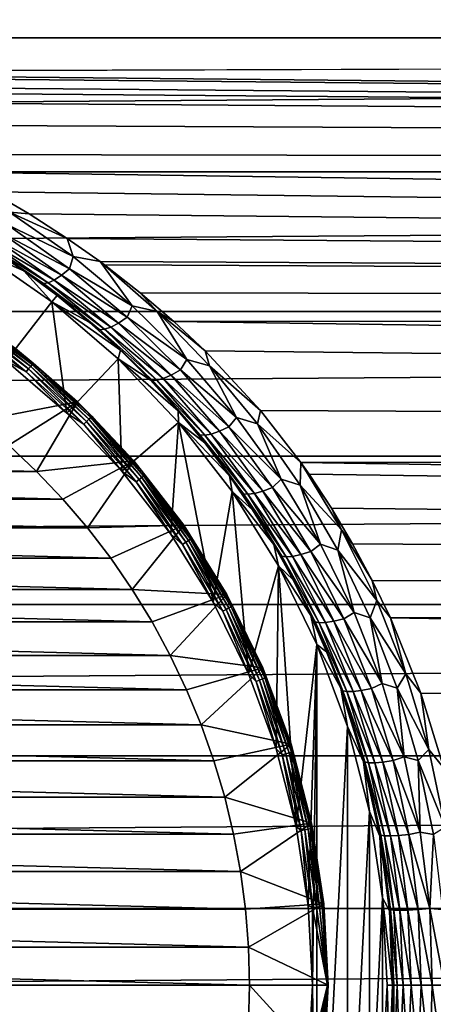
# Model space of a CAD drawing. Header units: metres. Extents: x -150 to 146, y -127 to 82.
# Tile 127 of 256: x 6.33 to 11.59, y -0.24 to 12.29. Entities that reach past the tile are written whole.
import ezdxf

# ---------------------------------------------------------------- set-up
doc = ezdxf.new("R2010")
doc.units = ezdxf.units.M
doc.layers.add('solid_ELLA_AP_WANNE_SW0001', color=7, linetype='CONTINUOUS')

msp = doc.modelspace()

# ---------------------------------------------------------------- linework, layer by layer
at = {"layer": 'solid_ELLA_AP_WANNE_SW0001'}
for points in [[(127.5, 12.059068, -19.585171), (-127.5, 12.059068, -19.585171), (-127.5, 13.676563, -18.491934)], [(127.5, 12.059068, -19.585171), (-127.5, 13.676563, -18.491934), (127.5, 13.676563, -18.491934)], [(127.5, 13.676563, 18.491934), (-127.5, 13.676563, 18.491934), (-127.5, 12.059068, 19.585171)], [(127.5, 12.059068, 19.585171), (127.5, 13.676563, 18.491934), (-127.5, 12.059068, 19.585171)], [(127.5, 12.059068, -19.585171), (0.006955, 11.622499, -19.847355), (-127.5, 12.059068, -19.585171)], [(127.5, 12.059068, 19.585171), (-127.5, 12.059068, 19.585171), (-127.5, 10.354686, 20.537294)], [(127.5, 10.354686, 20.537294), (127.5, 12.059068, 19.585171), (-127.5, 10.354686, 20.537294)], [(127.5, 10.354686, -20.537294), (0.006955, 11.622499, -19.847355), (127.5, 12.059068, -19.585171)], [(127.5, 10.354686, -20.537294), (1.011129, 11.580613, -19.871824), (0.006955, 11.622499, -19.847355)], [(127.5, 10.354686, -20.537294), (2.030058, 11.455221, -19.94437), (1.011129, 11.580613, -19.871824)], [(127.5, 10.354686, -20.537294), (2.454975, 11.378085, -19.988476), (2.030058, 11.455221, -19.94437)], [(127.5, 10.354686, -20.537294), (3.04989, 11.244725, -20.063803), (2.454975, 11.378085, -19.988476)], [(127.5, 10.354686, -20.537294), (4.04566, 10.951115, -20.225555), (3.04989, 11.244725, -20.063803)], [(127.5, 10.354686, -20.537294), (5.010182, 10.574287, -20.425095), (4.04566, 10.951115, -20.225555)], [(127.5, 10.354686, -20.537294), (5.486297, 10.351024, -20.539141), (5.010182, 10.574287, -20.425095)], [(127.5, 10.354686, 20.537294), (-127.5, 10.354686, 20.537294), (-127.5, 8.575699, 21.341448)], [(127.5, 8.575699, 21.341448), (127.5, 10.354686, 20.537294), (-127.5, 8.575699, 21.341448)], [(127.5, 8.575699, -21.341448), (5.486297, 10.351024, -20.539141), (127.5, 10.354686, -20.537294)], [(127.5, 8.575699, -21.341448), (5.963657, 10.100704, -20.663393), (5.486297, 10.351024, -20.539141)], [(5.963657, 10.100704, -20.663393), (6.445945, 9.81955, -20.798471), (6.194829, 9.841016, -20.797523)], [(127.5, 8.575699, -21.341448), (6.445945, 9.81955, -20.798471), (5.963657, 10.100704, -20.663393)], [(6.194829, 9.841016, -20.797523), (7.005296, 9.276004, -21.062506), (6.170524, 9.67886, -20.918854)], [(6.928787, 9.508115, -20.942678), (7.005296, 9.276004, -21.062506), (6.194829, 9.841016, -20.797523)], [(6.445945, 9.81955, -20.798471), (6.928787, 9.508115, -20.942678), (6.194829, 9.841016, -20.797523)], [(127.5, 8.575699, -21.341448), (6.928787, 9.508115, -20.942678), (6.445945, 9.81955, -20.798471)], [(6.075749, 9.585047, -21.042364), (6.170524, 9.67886, -20.918854), (6.959924, 9.122099, -21.182589)], [(7.005296, 9.276004, -21.062506), (6.959924, 9.122099, -21.182589), (6.170524, 9.67886, -20.918854)], [(5.990504, 9.515849, -21.185347), (6.075749, 9.585047, -21.042364), (6.856339, 9.037491, -21.30567)], [(6.856339, 9.037491, -21.30567), (6.075749, 9.585047, -21.042364), (6.959924, 9.122099, -21.182589)], [(5.861423, 9.457125, -21.498617), (5.918371, 9.473373, -21.340117), (6.687032, 8.941672, -21.602398)], [(6.627246, 8.931474, -21.760355), (5.942048, 9.387575, -21.691927), (5.861423, 9.457125, -21.498617)], [(6.627246, 8.931474, -21.760355), (5.861423, 9.457125, -21.498617), (6.687032, 8.941672, -21.602398)], [(5.918371, 9.473373, -21.340117), (5.990504, 9.515849, -21.185347), (6.7641, 8.976768, -21.44816)], [(6.687032, 8.941672, -21.602398), (5.918371, 9.473373, -21.340117), (6.7641, 8.976768, -21.44816)], [(6.7641, 8.976768, -21.44816), (5.990504, 9.515849, -21.185347), (6.856339, 9.037491, -21.30567)], [(6.928787, 9.508115, -20.942678), (7.348062, 9.212008, -21.074604), (7.005296, 9.276004, -21.062506)], [(127.5, 8.575699, -21.341448), (7.348062, 9.212008, -21.074604), (6.928787, 9.508115, -20.942678)], [(5.942048, 9.387575, -21.691927), (6.377186, 9.094434, -21.839588), (5.818639, 9.335065, -28)], [(6.151771, 7.947213, -28), (5.818639, 9.335065, -28), (6.733226, 8.698487, -28)], [(6.377186, 9.094434, -21.839588), (6.733226, 8.698487, -28), (5.818639, 9.335065, -28)], [(6.627246, 8.931474, -21.760355), (6.377186, 9.094434, -21.839588), (5.942048, 9.387575, -21.691927)], [(7.005296, 9.276004, -21.062506), (7.758699, 8.649418, -21.336494), (6.959924, 9.122099, -21.182589)], [(7.348062, 9.212008, -21.074604), (7.758699, 8.649418, -21.336494), (7.005296, 9.276004, -21.062506)], [(7.348062, 9.212008, -21.074604), (8.074396, 8.57644, -21.342419), (7.758699, 8.649418, -21.336494)], [(7.402883, 9.171442, -21.092289), (8.074396, 8.57644, -21.342419), (7.348062, 9.212008, -21.074604)], [(127.5, 8.575699, -21.341448), (7.402883, 9.171442, -21.092289), (7.348062, 9.212008, -21.074604)], [(7.859113, 8.815941, -21.243334), (8.074396, 8.57644, -21.342419), (7.402883, 9.171442, -21.092289)], [(127.5, 8.575699, -21.341448), (7.859113, 8.815941, -21.243334), (7.402883, 9.171442, -21.092289)], [(6.377186, 9.094434, -21.839588), (6.801128, 8.778532, -21.992432), (6.733226, 8.698487, -28)], [(6.627246, 8.931474, -21.760355), (6.801128, 8.778532, -21.992432), (6.377186, 9.094434, -21.839588)], [(6.7641, 8.976768, -21.44816), (6.856339, 9.037491, -21.30567), (7.583533, 8.430261, -21.577631)], [(6.856339, 9.037491, -21.30567), (6.959924, 9.122099, -21.182589), (7.694344, 8.505479, -21.454746)], [(7.583533, 8.430261, -21.577631), (6.856339, 9.037491, -21.30567), (7.694344, 8.505479, -21.454746)], [(7.758699, 8.649418, -21.336494), (7.694344, 8.505479, -21.454746), (6.959924, 9.122099, -21.182589)], [(6.627246, 8.931474, -21.760355), (6.687032, 8.941672, -21.602398), (7.405527, 8.350013, -21.873888)], [(7.344401, 8.345434, -22.031595), (6.801128, 8.778532, -21.992432), (6.627246, 8.931474, -21.760355)], [(7.344401, 8.345434, -22.031595), (6.627246, 8.931474, -21.760355), (7.405527, 8.350013, -21.873888)], [(6.687032, 8.941672, -21.602398), (6.7641, 8.976768, -21.44816), (7.485929, 8.377976, -21.719894)], [(7.405527, 8.350013, -21.873888), (6.687032, 8.941672, -21.602398), (7.485929, 8.377976, -21.719894)], [(7.485929, 8.377976, -21.719894), (6.7641, 8.976768, -21.44816), (7.583533, 8.430261, -21.577631)], [(6.801128, 8.778532, -21.992432), (7.211693, 8.440905, -22.148722), (6.733226, 8.698487, -28)], [(7.344401, 8.345434, -22.031595), (7.211693, 8.440905, -22.148722), (6.801128, 8.778532, -21.992432)], [(7.859113, 8.815941, -21.243334), (8.288766, 8.448473, -21.392132), (8.074396, 8.57644, -21.342419)], [(127.5, 8.575699, -21.341448), (8.288766, 8.448473, -21.392132), (7.859113, 8.815941, -21.243334)], [(6.924217, 7.284073, -28), (6.151771, 7.947213, -28), (6.733226, 8.698487, -28)], [(6.924217, 7.284073, -28), (6.733226, 8.698487, -28), (7.578667, 7.972691, -28)], [(7.606697, 8.082968, -22.30662), (7.578667, 7.972691, -28), (6.733226, 8.698487, -28)], [(7.211693, 8.440905, -22.148722), (7.606697, 8.082968, -22.30662), (6.733226, 8.698487, -28)], [(7.758699, 8.649418, -21.336494), (8.452483, 7.965752, -21.612045), (7.694344, 8.505479, -21.454746)], [(8.074396, 8.57644, -21.342419), (8.452483, 7.965752, -21.612045), (7.758699, 8.649418, -21.336494)], [(127.5, 8.575699, 21.341448), (-127.5, 8.575699, 21.341448), (-127.5, 6.734924, 21.991835)], [(127.5, 6.734924, 21.991835), (127.5, 8.575699, 21.341448), (-127.5, 6.734924, 21.991835)], [(8.074396, 8.57644, -21.342419), (8.742317, 7.887451, -21.609749), (8.452483, 7.965752, -21.612045)], [(8.685067, 8.0764, -21.53536), (8.742317, 7.887451, -21.609749), (8.074396, 8.57644, -21.342419)], [(8.288766, 8.448473, -21.392132), (8.685067, 8.0764, -21.53536), (8.074396, 8.57644, -21.342419)], [(127.5, 6.734924, -21.991835), (8.288766, 8.448473, -21.392132), (127.5, 8.575699, -21.341448)], [(5.639063, 8.439454, -28.026821), (5.612239, 8.39931, -28.006815), (6.408491, 7.808769, -28.006815)], [(6.408491, 7.808769, -28.006815), (5.612239, 8.39931, -28.006815), (6.151771, 7.947213, -28)], [(5.662091, 8.473919, -28.058653), (5.639063, 8.439454, -28.026821), (6.439121, 7.846091, -28.026821)], [(6.439121, 7.846091, -28.026821), (5.639063, 8.439454, -28.026821), (6.408491, 7.808769, -28.006815)], [(5.679752, 8.50035, -28.100136), (5.662091, 8.473919, -28.058653), (6.465416, 7.878132, -28.058653)], [(6.465416, 7.878132, -28.058653), (5.662091, 8.473919, -28.058653), (6.439121, 7.846091, -28.026821)], [(5.690839, 8.516942, -28.148439), (5.679752, 8.50035, -28.100136), (6.485582, 7.902705, -28.100136)], [(6.485582, 7.902705, -28.100136), (5.679752, 8.50035, -28.100136), (6.465416, 7.878132, -28.058653)], [(6.498242, 7.918131, -28.148439), (6.274088, 8.10545, -28.200001), (5.690839, 8.516942, -28.148439)], [(6.498242, 7.918131, -28.148439), (5.690839, 8.516942, -28.148439), (6.485582, 7.902705, -28.100136)], [(7.344401, 8.345434, -22.031595), (7.606697, 8.082968, -22.30662), (7.211693, 8.440905, -22.148722)], [(7.485929, 8.377976, -21.719894), (7.583533, 8.430261, -21.577631), (8.254657, 7.767325, -21.851027)], [(7.583533, 8.430261, -21.577631), (7.694344, 8.505479, -21.454746), (8.371236, 7.833173, -21.728102)], [(8.254657, 7.767325, -21.851027), (7.583533, 8.430261, -21.577631), (8.371236, 7.833173, -21.728102)], [(8.452483, 7.965752, -21.612045), (8.371236, 7.833173, -21.728102), (7.694344, 8.505479, -21.454746)], [(127.5, 6.734924, -21.991835), (8.685067, 8.0764, -21.53536), (8.288766, 8.448473, -21.392132)], [(7.344401, 8.345434, -22.031595), (7.405527, 8.350013, -21.873888), (8.070845, 7.701901, -22.147381)], [(8.009685, 7.702285, -22.305141), (7.606697, 8.082968, -22.30662), (7.344401, 8.345434, -22.031595)], [(8.009685, 7.702285, -22.305141), (7.344401, 8.345434, -22.031595), (8.070845, 7.701901, -22.147381)], [(7.405527, 8.350013, -21.873888), (7.485929, 8.377976, -21.719894), (8.153164, 7.723215, -21.993338)], [(8.070845, 7.701901, -22.147381), (7.405527, 8.350013, -21.873888), (8.153164, 7.723215, -21.993338)], [(8.153164, 7.723215, -21.993338), (7.485929, 8.377976, -21.719894), (8.254657, 7.767325, -21.851027)], [(6.274132, 8.105415, -39), (7.061852, 7.429182, -39), (5.821199, 7.188613, -40)], [(6.274088, 8.10545, -28.200001), (7.061913, 7.429124, -28.200001), (6.274132, 8.105415, -39)], [(6.498242, 7.918131, -28.148439), (7.061913, 7.429124, -28.200001), (6.274088, 8.10545, -28.200001)], [(7.061913, 7.429124, -28.200001), (7.061852, 7.429182, -39), (6.274132, 8.105415, -39)], [(7.606697, 8.082968, -22.30662), (7.984112, 7.706432, -22.464239), (7.578667, 7.972691, -28)], [(8.009685, 7.702285, -22.305141), (7.984112, 7.706432, -22.464239), (7.606697, 8.082968, -22.30662)], [(8.685067, 8.0764, -21.53536), (9.389268, 7.315976, -21.805424), (8.742317, 7.887451, -21.609749)], [(127.5, 6.734924, -21.991835), (9.389268, 7.315976, -21.805424), (8.685067, 8.0764, -21.53536)], [(6.408491, 7.808769, -28.006815), (6.151771, 7.947213, -28), (6.924217, 7.284073, -28)], [(6.485582, 7.902705, -28.100136), (6.465416, 7.878132, -28.058653), (7.206476, 7.206476, -28.058653)], [(6.498242, 7.918131, -28.148439), (6.485582, 7.902705, -28.100136), (7.228953, 7.228953, -28.100136)], [(7.228953, 7.228953, -28.100136), (6.485582, 7.902705, -28.100136), (7.206476, 7.206476, -28.058653)], [(7.243064, 7.243064, -28.148439), (7.061913, 7.429124, -28.200001), (6.498242, 7.918131, -28.148439)], [(7.243064, 7.243064, -28.148439), (6.498242, 7.918131, -28.148439), (7.228953, 7.228953, -28.100136)], [(7.625597, 6.546202, -28), (6.924217, 7.284073, -28), (7.578667, 7.972691, -28)], [(7.625597, 6.546202, -28), (7.578667, 7.972691, -28), (8.346384, 7.165042, -28)], [(8.342243, 7.313129, -22.619768), (8.346384, 7.165042, -28), (7.578667, 7.972691, -28)], [(7.984112, 7.706432, -22.464239), (8.342243, 7.313129, -22.619768), (7.578667, 7.972691, -28)], [(8.452483, 7.965752, -21.612045), (9.084256, 7.229223, -21.882023), (8.371236, 7.833173, -21.728102)], [(8.742317, 7.887451, -21.609749), (9.084256, 7.229223, -21.882023), (8.452483, 7.965752, -21.612045)], [(6.439121, 7.846091, -28.026821), (6.408491, 7.808769, -28.006815), (7.143026, 7.143026, -28.006815)], [(7.143026, 7.143026, -28.006815), (6.408491, 7.808769, -28.006815), (6.924217, 7.284073, -28)], [(6.465416, 7.878132, -28.058653), (6.439121, 7.846091, -28.026821), (7.177166, 7.177166, -28.026821)], [(7.177166, 7.177166, -28.026821), (6.439121, 7.846091, -28.026821), (7.143026, 7.143026, -28.006815)], [(7.206476, 7.206476, -28.058653), (6.465416, 7.878132, -28.058653), (7.177166, 7.177166, -28.026821)], [(8.254657, 7.767325, -21.851027), (8.371236, 7.833173, -21.728102), (8.988155, 7.109141, -21.995682)], [(9.084256, 7.229223, -21.882023), (8.988155, 7.109141, -21.995682), (8.371236, 7.833173, -21.728102)], [(8.742317, 7.887451, -21.609749), (9.349845, 7.149093, -21.870089), (9.084256, 7.229223, -21.882023)], [(9.389268, 7.315976, -21.805424), (9.349845, 7.149093, -21.870089), (8.742317, 7.887451, -21.609749)], [(8.619913, 7.00521, -22.573977), (8.342243, 7.313129, -22.619768), (7.984112, 7.706432, -22.464239)], [(8.619913, 7.00521, -22.573977), (7.984112, 7.706432, -22.464239), (8.009685, 7.702285, -22.305141)], [(8.009685, 7.702285, -22.305141), (8.070845, 7.701901, -22.147381), (8.680021, 7.00072, -22.415876)], [(8.619913, 7.00521, -22.573977), (8.009685, 7.702285, -22.305141), (8.680021, 7.00072, -22.415876)], [(8.070845, 7.701901, -22.147381), (8.153164, 7.723215, -21.993338), (8.763041, 7.016068, -22.261497)], [(8.680021, 7.00072, -22.415876), (8.070845, 7.701901, -22.147381), (8.763041, 7.016068, -22.261497)], [(8.153164, 7.723215, -21.993338), (8.254657, 7.767325, -21.851027), (8.867126, 7.052462, -22.118877)], [(8.763041, 7.016068, -22.261497), (8.153164, 7.723215, -21.993338), (8.867126, 7.052462, -22.118877)], [(8.867126, 7.052462, -22.118877), (8.254657, 7.767325, -21.851027), (8.988155, 7.109141, -21.995682)], [(7.061852, 7.429182, -39), (6.18942, 6.874121, -40), (5.821199, 7.188613, -40)], [(7.061852, 7.429182, -39), (6.54083, 6.540643, -40), (6.18942, 6.874121, -40)], [(7.061852, 7.429182, -39), (7.777243, 6.6766, -39), (6.54083, 6.540643, -40)], [(7.061913, 7.429124, -28.200001), (7.777243, 6.6766, -39), (7.061852, 7.429182, -39)], [(7.061913, 7.429124, -28.200001), (7.777272, 6.676566, -28.200001), (7.777243, 6.6766, -39)], [(7.243064, 7.243064, -28.148439), (7.777272, 6.676566, -28.200001), (7.061913, 7.429124, -28.200001)], [(7.143026, 7.143026, -28.006815), (6.924217, 7.284073, -28), (7.625597, 6.546202, -28)], [(8.342243, 7.313129, -22.619768), (8.679682, 6.905016, -22.771521), (8.346384, 7.165042, -28)], [(8.619913, 7.00521, -22.573977), (8.679682, 6.905016, -22.771521), (8.342243, 7.313129, -22.619768)], [(9.389268, 7.315976, -21.805424), (9.902949, 6.654821, -22.016207), (9.349845, 7.149093, -21.870089)], [(127.5, 6.734924, -21.991835), (9.902949, 6.654821, -22.016207), (9.389268, 7.315976, -21.805424)], [(7.177166, 7.177166, -28.026821), (7.143026, 7.143026, -28.006815), (7.808769, 6.408491, -28.006815)], [(7.206476, 7.206476, -28.058653), (7.177166, 7.177166, -28.026821), (7.846091, 6.439121, -28.026821)], [(7.846091, 6.439121, -28.026821), (7.177166, 7.177166, -28.026821), (7.808769, 6.408491, -28.006815)], [(7.228953, 7.228953, -28.100136), (7.206476, 7.206476, -28.058653), (7.878132, 6.465416, -28.058653)], [(7.878132, 6.465416, -28.058653), (7.206476, 7.206476, -28.058653), (7.846091, 6.439121, -28.026821)], [(7.243064, 7.243064, -28.148439), (7.228953, 7.228953, -28.100136), (7.902705, 6.485582, -28.100136)], [(7.902705, 6.485582, -28.100136), (7.228953, 7.228953, -28.100136), (7.878132, 6.465416, -28.058653)], [(7.918131, 6.498242, -28.148439), (7.777272, 6.676566, -28.200001), (7.243064, 7.243064, -28.148439)], [(7.918131, 6.498242, -28.148439), (7.243064, 7.243064, -28.148439), (7.902705, 6.485582, -28.100136)], [(8.248751, 5.741132, -28), (7.625597, 6.546202, -28), (8.346384, 7.165042, -28)], [(8.787261, 4.877144, -28), (8.248751, 5.741132, -28), (8.346384, 7.165042, -28)], [(8.787261, 4.877144, -28), (8.346384, 7.165042, -28), (9.028407, 6.283937, -28)], [(8.995346, 6.484071, -22.917971), (9.028407, 6.283937, -28), (8.346384, 7.165042, -28)], [(8.679682, 6.905016, -22.771521), (8.995346, 6.484071, -22.917971), (8.346384, 7.165042, -28)], [(9.084256, 7.229223, -21.882023), (9.651469, 6.443983, -22.139702), (8.988155, 7.109141, -21.995682)], [(9.349845, 7.149093, -21.870089), (9.651469, 6.443983, -22.139702), (9.084256, 7.229223, -21.882023)], [(9.349845, 7.149093, -21.870089), (9.894662, 6.365278, -22.11734), (9.651469, 6.443983, -22.139702)], [(9.902949, 6.654821, -22.016207), (9.894662, 6.365278, -22.11734), (9.349845, 7.149093, -21.870089)], [(7.808769, 6.408491, -28.006815), (7.143026, 7.143026, -28.006815), (7.625597, 6.546202, -28)], [(8.763041, 7.016068, -22.261497), (8.867126, 7.052462, -22.118877), (9.41817, 6.289457, -22.374578)], [(8.867126, 7.052462, -22.118877), (8.988155, 7.109141, -21.995682), (9.54249, 6.337311, -22.250919)], [(9.41817, 6.289457, -22.374578), (8.867126, 7.052462, -22.118877), (9.54249, 6.337311, -22.250919)], [(9.651469, 6.443983, -22.139702), (9.54249, 6.337311, -22.250919), (8.988155, 7.109141, -21.995682)], [(9.171646, 6.257538, -22.831383), (8.679682, 6.905016, -22.771521), (8.619913, 7.00521, -22.573977)], [(8.619913, 7.00521, -22.573977), (8.680021, 7.00072, -22.415876), (9.229858, 6.249948, -22.672691)], [(9.171646, 6.257538, -22.831383), (8.619913, 7.00521, -22.573977), (9.229858, 6.249948, -22.672691)], [(9.171646, 6.257538, -22.831383), (8.995346, 6.484071, -22.917971), (8.679682, 6.905016, -22.771521)], [(8.680021, 7.00072, -22.415876), (8.763041, 7.016068, -22.261497), (9.31259, 6.260167, -22.517735)], [(9.229858, 6.249948, -22.672691), (8.680021, 7.00072, -22.415876), (9.31259, 6.260167, -22.517735)], [(9.31259, 6.260167, -22.517735), (8.763041, 7.016068, -22.261497), (9.41817, 6.289457, -22.374578)], [(-6.540816, 6.540657, -40), (-6.18941, 6.87413, -40), (6.54083, 6.540643, -40)], [(-6.18941, 6.87413, -40), (6.18942, 6.874121, -40), (6.54083, 6.540643, -40)], [(127.5, 6.734924, 21.991835), (-127.5, 6.734924, 21.991835), (-127.5, 4.845623, 22.48377)], [(127.5, 4.845623, 22.48377), (127.5, 6.734924, 21.991835), (-127.5, 4.845623, 22.48377)], [(7.777243, 6.6766, -39), (6.874033, 6.189522, -40), (6.54083, 6.540643, -40)], [(7.777243, 6.6766, -39), (7.188575, 5.821245, -40), (6.874033, 6.189522, -40)], [(7.777243, 6.6766, -39), (8.412879, 5.855422, -39), (7.188575, 5.821245, -40)], [(8.412827, 5.855498, -28.200001), (8.412879, 5.855422, -39), (7.777243, 6.6766, -39)], [(7.777272, 6.676566, -28.200001), (8.412827, 5.855498, -28.200001), (7.777243, 6.6766, -39)], [(7.918131, 6.498242, -28.148439), (8.412827, 5.855498, -28.200001), (7.777272, 6.676566, -28.200001)], [(9.902949, 6.654821, -22.016207), (10.422544, 5.796852, -22.258064), (9.894662, 6.365278, -22.11734)], [(127.5, 4.845623, -22.48377), (9.902949, 6.654821, -22.016207), (127.5, 6.734924, -21.991835)], [(10.293427, 6.072809, -22.1838), (10.422544, 5.796852, -22.258064), (9.902949, 6.654821, -22.016207)], [(10.293427, 6.072809, -22.1838), (9.902949, 6.654821, -22.016207), (10.008563, 6.504979, -22.060944)], [(127.5, 4.845623, -22.48377), (10.008563, 6.504979, -22.060944), (9.902949, 6.654821, -22.016207)], [(-6.874017, 6.189539, -40), (-6.540816, 6.540657, -40), (6.874033, 6.189522, -40)], [(-6.540816, 6.540657, -40), (6.54083, 6.540643, -40), (6.874033, 6.189522, -40)], [(7.808769, 6.408491, -28.006815), (7.625597, 6.546202, -28), (8.248751, 5.741132, -28)], [(7.846091, 6.439121, -28.026821), (7.808769, 6.408491, -28.006815), (8.39931, 5.612239, -28.006815)], [(8.39931, 5.612239, -28.006815), (7.808769, 6.408491, -28.006815), (8.248751, 5.741132, -28)], [(7.878132, 6.465416, -28.058653), (7.846091, 6.439121, -28.026821), (8.439454, 5.639063, -28.026821)], [(8.439454, 5.639063, -28.026821), (7.846091, 6.439121, -28.026821), (8.39931, 5.612239, -28.006815)], [(7.902705, 6.485582, -28.100136), (7.878132, 6.465416, -28.058653), (8.473919, 5.662091, -28.058653)], [(8.473919, 5.662091, -28.058653), (7.878132, 6.465416, -28.058653), (8.439454, 5.639063, -28.026821)], [(7.918131, 6.498242, -28.148439), (7.902705, 6.485582, -28.100136), (8.50035, 5.679752, -28.100136)], [(8.50035, 5.679752, -28.100136), (7.902705, 6.485582, -28.100136), (8.473919, 5.662091, -28.058653)], [(8.516942, 5.690839, -28.148439), (8.412827, 5.855498, -28.200001), (7.918131, 6.498242, -28.148439)], [(8.516942, 5.690839, -28.148439), (7.918131, 6.498242, -28.148439), (8.50035, 5.679752, -28.100136)], [(8.995346, 6.484071, -22.917971), (9.288552, 6.052116, -23.057802), (9.028407, 6.283937, -28)], [(9.171646, 6.257538, -22.831383), (9.288552, 6.052116, -23.057802), (8.995346, 6.484071, -22.917971)], [(9.651469, 6.443983, -22.139702), (10.151449, 5.614278, -22.378664), (9.54249, 6.337311, -22.250919)], [(9.894662, 6.365278, -22.11734), (10.151449, 5.614278, -22.378664), (9.651469, 6.443983, -22.139702)], [(127.5, 4.845623, -22.48377), (10.293427, 6.072809, -22.1838), (10.008563, 6.504979, -22.060944)], [(9.235588, 3.963132, -28), (8.787261, 4.877144, -28), (9.028407, 6.283937, -28)], [(9.235588, 3.963132, -28), (9.028407, 6.283937, -28), (9.617803, 5.338336, -28)], [(9.558817, 5.610989, -23.189886), (9.617803, 5.338336, -28), (9.028407, 6.283937, -28)], [(9.288552, 6.052116, -23.057802), (9.558817, 5.610989, -23.189886), (9.028407, 6.283937, -28)], [(9.31259, 6.260167, -22.517735), (9.41817, 6.289457, -22.374578), (9.904878, 5.482255, -22.611797)], [(9.41817, 6.289457, -22.374578), (9.54249, 6.337311, -22.250919), (10.031499, 5.521746, -22.48752)], [(9.904878, 5.482255, -22.611797), (9.41817, 6.289457, -22.374578), (10.031499, 5.521746, -22.48752)], [(10.151449, 5.614278, -22.378664), (10.031499, 5.521746, -22.48752), (9.54249, 6.337311, -22.250919)], [(9.894662, 6.365278, -22.11734), (10.374333, 5.540068, -22.345694), (10.151449, 5.614278, -22.378664)], [(10.422544, 5.796852, -22.258064), (10.374333, 5.540068, -22.345694), (9.894662, 6.365278, -22.11734)], [(-7.188565, 5.821257, -40), (-6.874017, 6.189539, -40), (7.188575, 5.821245, -40)], [(-6.874017, 6.189539, -40), (6.874033, 6.189522, -40), (7.188575, 5.821245, -40)], [(9.661259, 5.462866, -23.070858), (9.288552, 6.052116, -23.057802), (9.171646, 6.257538, -22.831383)], [(9.171646, 6.257538, -22.831383), (9.229858, 6.249948, -22.672691), (9.71699, 5.453291, -22.911386)], [(9.661259, 5.462866, -23.070858), (9.171646, 6.257538, -22.831383), (9.71699, 5.453291, -22.911386)], [(9.229858, 6.249948, -22.672691), (9.31259, 6.260167, -22.517735), (9.798689, 5.459337, -22.755665)], [(9.71699, 5.453291, -22.911386), (9.229858, 6.249948, -22.672691), (9.798689, 5.459337, -22.755665)], [(9.798689, 5.459337, -22.755665), (9.31259, 6.260167, -22.517735), (9.904878, 5.482255, -22.611797)], [(9.661259, 5.462866, -23.070858), (9.558817, 5.610989, -23.189886), (9.288552, 6.052116, -23.057802)], [(10.293427, 6.072809, -22.1838), (10.562475, 5.62127, -22.302496), (10.422544, 5.796852, -22.258064)], [(127.5, 4.845623, -22.48377), (10.562475, 5.62127, -22.302496), (10.293427, 6.072809, -22.1838)], [(-7.483449, 5.436957, -40), (-7.188565, 5.821257, -40), (7.483463, 5.436939, -40)], [(-7.188565, 5.821257, -40), (7.188575, 5.821245, -40), (7.483463, 5.436939, -40)], [(8.412879, 5.855422, -39), (7.483463, 5.436939, -40), (7.188575, 5.821245, -40)], [(8.412879, 5.855422, -39), (7.757654, 5.037985, -40), (7.483463, 5.436939, -40)], [(8.412879, 5.855422, -39), (8.962039, 4.97437, -39), (7.757654, 5.037985, -40)], [(8.412827, 5.855498, -28.200001), (8.962053, 4.974344, -28.200001), (8.412879, 5.855422, -39)], [(8.516942, 5.690839, -28.148439), (8.962053, 4.974344, -28.200001), (8.412827, 5.855498, -28.200001)], [(8.962053, 4.974344, -28.200001), (8.962039, 4.97437, -39), (8.412879, 5.855422, -39)], [(10.422544, 5.796852, -22.258064), (10.86897, 4.898751, -22.474684), (10.374333, 5.540068, -22.345694)], [(10.812917, 5.154672, -22.414936), (10.86897, 4.898751, -22.474684), (10.422544, 5.796852, -22.258064)], [(10.562475, 5.62127, -22.302496), (10.812917, 5.154672, -22.414936), (10.422544, 5.796852, -22.258064)], [(8.39931, 5.612239, -28.006815), (8.248751, 5.741132, -28), (8.787261, 4.877144, -28)], [(8.473919, 5.662091, -28.058653), (8.439454, 5.639063, -28.026821), (8.951541, 4.784698, -28.026821)], [(8.50035, 5.679752, -28.100136), (8.473919, 5.662091, -28.058653), (8.988096, 4.804238, -28.058653)], [(8.988096, 4.804238, -28.058653), (8.473919, 5.662091, -28.058653), (8.951541, 4.784698, -28.026821)], [(8.516942, 5.690839, -28.148439), (8.50035, 5.679752, -28.100136), (9.016131, 4.819222, -28.100136)], [(9.016131, 4.819222, -28.100136), (8.50035, 5.679752, -28.100136), (8.988096, 4.804238, -28.058653)], [(9.033731, 4.828629, -28.148439), (8.962053, 4.974344, -28.200001), (8.516942, 5.690839, -28.148439)], [(9.033731, 4.828629, -28.148439), (8.516942, 5.690839, -28.148439), (9.016131, 4.819222, -28.100136)], [(8.439454, 5.639063, -28.026821), (8.39931, 5.612239, -28.006815), (8.90896, 4.761939, -28.006815)], [(8.90896, 4.761939, -28.006815), (8.39931, 5.612239, -28.006815), (8.787261, 4.877144, -28)], [(8.951541, 4.784698, -28.026821), (8.439454, 5.639063, -28.026821), (8.90896, 4.761939, -28.006815)], [(9.558817, 5.610989, -23.189886), (9.806016, 5.162216, -23.313337), (9.617803, 5.338336, -28)], [(9.661259, 5.462866, -23.070858), (9.806016, 5.162216, -23.313337), (9.558817, 5.610989, -23.189886)], [(9.904878, 5.482255, -22.611797), (10.031499, 5.521746, -22.48752), (10.452261, 4.666893, -22.699596)], [(10.151449, 5.614278, -22.378664), (10.581344, 4.744721, -22.592918), (10.031499, 5.521746, -22.48752)], [(10.581344, 4.744721, -22.592918), (10.452261, 4.666893, -22.699596), (10.031499, 5.521746, -22.48752)], [(10.374333, 5.540068, -22.345694), (10.581344, 4.744721, -22.592918), (10.151449, 5.614278, -22.378664)], [(10.374333, 5.540068, -22.345694), (10.786281, 4.677834, -22.549721), (10.581344, 4.744721, -22.592918)], [(10.86897, 4.898751, -22.474684), (10.786281, 4.677834, -22.549721), (10.374333, 5.540068, -22.345694)], [(127.5, 4.845623, -22.48377), (10.812917, 5.154672, -22.414936), (10.562475, 5.62127, -22.302496)], [(-7.757639, 5.038008, -40), (-7.483449, 5.436957, -40), (7.757654, 5.037985, -40)], [(-7.483449, 5.436957, -40), (7.483463, 5.436939, -40), (7.757654, 5.037985, -40)], [(10.084888, 4.625378, -23.286232), (9.806016, 5.162216, -23.313337), (9.661259, 5.462866, -23.070858)], [(9.661259, 5.462866, -23.070858), (9.71699, 5.453291, -22.911386), (10.137831, 4.614986, -23.125864)], [(10.084888, 4.625378, -23.286232), (9.661259, 5.462866, -23.070858), (10.137831, 4.614986, -23.125864)], [(9.71699, 5.453291, -22.911386), (9.798689, 5.459337, -22.755665), (10.218009, 4.617877, -22.969263)], [(10.137831, 4.614986, -23.125864), (9.71699, 5.453291, -22.911386), (10.218009, 4.617877, -22.969263)], [(9.798689, 5.459337, -22.755665), (9.904878, 5.482255, -22.611797), (10.324146, 4.635227, -22.824583)], [(10.218009, 4.617877, -22.969263), (9.798689, 5.459337, -22.755665), (10.324146, 4.635227, -22.824583)], [(10.324146, 4.635227, -22.824583), (9.904878, 5.482255, -22.611797), (10.452261, 4.666893, -22.699596)], [(9.589143, 3.008461, -28), (9.235588, 3.963132, -28), (9.617803, 5.338336, -28)], [(9.844308, 2.02289, -28), (9.589143, 3.008461, -28), (9.617803, 5.338336, -28)], [(9.844308, 2.02289, -28), (9.617803, 5.338336, -28), (10.108533, 4.337919, -28)], [(10.03024, 4.707075, -23.427456), (10.108533, 4.337919, -28), (9.617803, 5.338336, -28)], [(9.806016, 5.162216, -23.313337), (10.03024, 4.707075, -23.427456), (9.617803, 5.338336, -28)], [(10.084888, 4.625378, -23.286232), (10.03024, 4.707075, -23.427456), (9.806016, 5.162216, -23.313337)], [(10.812917, 5.154672, -22.414936), (11.042191, 4.678637, -22.519112), (10.86897, 4.898751, -22.474684)], [(127.5, 4.845623, -22.48377), (11.042191, 4.678637, -22.519112), (10.812917, 5.154672, -22.414936)], [(-8.010724, 4.625013, -40), (-7.757639, 5.038008, -40), (8.010733, 4.624999, -40)], [(-7.757639, 5.038008, -40), (7.757654, 5.037985, -40), (8.010733, 4.624999, -40)], [(8.962039, 4.97437, -39), (8.010733, 4.624999, -40), (7.757654, 5.037985, -40)], [(8.962039, 4.97437, -39), (8.241849, 4.199336, -40), (8.010733, 4.624999, -40)], [(8.962039, 4.97437, -39), (9.419277, 4.042242, -39), (8.241849, 4.199336, -40)], [(9.419318, 4.042146, -28.200001), (9.419277, 4.042242, -39), (8.962039, 4.97437, -39)], [(8.962053, 4.974344, -28.200001), (9.419318, 4.042146, -28.200001), (8.962039, 4.97437, -39)], [(9.033731, 4.828629, -28.148439), (9.419318, 4.042146, -28.200001), (8.962053, 4.974344, -28.200001)], [(10.86897, 4.898751, -22.474684), (11.239388, 3.964859, -22.660759), (10.786281, 4.677834, -22.549721)], [(11.042191, 4.678637, -22.519112), (11.239388, 3.964859, -22.660759), (10.86897, 4.898751, -22.474684)], [(127.5, 4.845623, 22.48377), (-127.5, 4.845623, 22.48377), (-127.5, 2.92141, 22.813709)], [(127.5, 2.92141, 22.813709), (127.5, 4.845623, 22.48377), (-127.5, 2.92141, 22.813709)], [(8.90896, 4.761939, -28.006815), (8.787261, 4.877144, -28), (9.235588, 3.963132, -28)], [(8.951541, 4.784698, -28.026821), (8.90896, 4.761939, -28.006815), (9.332813, 3.865778, -28.006815)], [(8.988096, 4.804238, -28.058653), (8.951541, 4.784698, -28.026821), (9.377419, 3.884254, -28.026821)], [(9.377419, 3.884254, -28.026821), (8.951541, 4.784698, -28.026821), (9.332813, 3.865778, -28.006815)], [(9.016131, 4.819222, -28.100136), (8.988096, 4.804238, -28.058653), (9.415714, 3.900116, -28.058653)], [(9.415714, 3.900116, -28.058653), (8.988096, 4.804238, -28.058653), (9.377419, 3.884254, -28.026821)], [(9.033731, 4.828629, -28.148439), (9.016131, 4.819222, -28.100136), (9.445083, 3.912281, -28.100136)], [(9.445083, 3.912281, -28.100136), (9.016131, 4.819222, -28.100136), (9.415714, 3.900116, -28.058653)], [(9.463519, 3.919918, -28.148439), (9.419318, 4.042146, -28.200001), (9.033731, 4.828629, -28.148439)], [(9.463519, 3.919918, -28.148439), (9.033731, 4.828629, -28.148439), (9.445083, 3.912281, -28.100136)], [(127.5, 2.92141, -22.813709), (11.042191, 4.678637, -22.519112), (127.5, 4.845623, -22.48377)], [(9.332813, 3.865778, -28.006815), (8.90896, 4.761939, -28.006815), (9.235588, 3.963132, -28)], [(10.03024, 4.707075, -23.427456), (10.231651, 4.246796, -23.531685), (10.108533, 4.337919, -28)], [(10.084888, 4.625378, -23.286232), (10.231651, 4.246796, -23.531685), (10.03024, 4.707075, -23.427456)], [(10.324146, 4.635227, -22.824583), (10.452261, 4.666893, -22.699596), (10.80182, 3.777715, -22.88171)], [(10.581344, 4.744721, -22.592918), (10.938262, 3.840414, -22.776934), (10.452261, 4.666893, -22.699596)], [(10.938262, 3.840414, -22.776934), (10.80182, 3.777715, -22.88171), (10.452261, 4.666893, -22.699596)], [(10.786281, 4.677834, -22.549721), (10.938262, 3.840414, -22.776934), (10.581344, 4.744721, -22.592918)], [(10.786281, 4.677834, -22.549721), (11.127912, 3.783416, -22.724443), (10.938262, 3.840414, -22.776934)], [(11.239388, 3.964859, -22.660759), (11.127912, 3.783416, -22.724443), (10.786281, 4.677834, -22.549721)], [(11.042191, 4.678637, -22.519112), (11.430765, 3.717098, -22.697647), (11.239388, 3.964859, -22.660759)], [(93.22084, 3.242488, -22.770294), (11.430765, 3.717098, -22.697647), (11.042191, 4.678637, -22.519112)], [(127.5, 2.92141, -22.813709), (93.22084, 3.242488, -22.770294), (11.042191, 4.678637, -22.519112)], [(-8.241838, 4.199358, -40), (-8.010724, 4.625013, -40), (8.241849, 4.199336, -40)], [(-8.010724, 4.625013, -40), (8.010733, 4.624999, -40), (8.241849, 4.199336, -40)], [(10.438607, 3.74999, -23.471739), (10.231651, 4.246796, -23.531685), (10.084888, 4.625378, -23.286232)], [(10.084888, 4.625378, -23.286232), (10.137831, 4.614986, -23.125864), (10.488739, 3.73994, -23.310448)], [(10.438607, 3.74999, -23.471739), (10.084888, 4.625378, -23.286232), (10.488739, 3.73994, -23.310448)], [(10.137831, 4.614986, -23.125864), (10.218009, 4.617877, -22.969263), (10.567175, 3.740699, -23.152945)], [(10.488739, 3.73994, -23.310448), (10.137831, 4.614986, -23.125864), (10.567175, 3.740699, -23.152945)], [(10.218009, 4.617877, -22.969263), (10.324146, 4.635227, -22.824583), (10.672833, 3.753303, -23.007423)], [(10.567175, 3.740699, -23.152945), (10.218009, 4.617877, -22.969263), (10.672833, 3.753303, -23.007423)], [(10.672833, 3.753303, -23.007423), (10.324146, 4.635227, -22.824583), (10.80182, 3.777715, -22.88171)], [(9.998454, 1.016564, -28), (9.844308, 2.02289, -28), (10.108533, 4.337919, -28)], [(10.05, 0, -28), (9.998454, 1.016564, -28), (10.108533, 4.337919, -28)], [(10.05, 0, -28), (10.108533, 4.337919, -28), (10.108523, -4.33794, -28)], [(10.108523, -4.33794, -28), (10.108533, 4.337919, -28), (10.495513, 3.293055, -28)], [(10.410531, 3.782393, -23.625597), (10.495513, 3.293055, -28), (10.108533, 4.337919, -28)], [(10.231651, 4.246796, -23.531685), (10.410531, 3.782393, -23.625597), (10.108533, 4.337919, -28)], [(-8.45025, 3.762419, -40), (-8.241838, 4.199358, -40), (8.450257, 3.762401, -40)], [(-8.241838, 4.199358, -40), (8.241849, 4.199336, -40), (8.450257, 3.762401, -40)], [(9.419277, 4.042242, -39), (8.450257, 3.762401, -40), (8.241849, 4.199336, -40)], [(10.438607, 3.74999, -23.471739), (10.410531, 3.782393, -23.625597), (10.231651, 4.246796, -23.531685)], [(9.419277, 4.042242, -39), (8.635633, 3.314868, -40), (8.450257, 3.762401, -40)], [(9.419277, 4.042242, -39), (9.779958, 3.068376, -39), (8.635633, 3.314868, -40)], [(9.779927, 3.068471, -28.200001), (9.779958, 3.068376, -39), (9.419277, 4.042242, -39)], [(9.419318, 4.042146, -28.200001), (9.779927, 3.068471, -28.200001), (9.419277, 4.042242, -39)], [(9.463519, 3.919918, -28.148439), (9.779927, 3.068471, -28.200001), (9.419318, 4.042146, -28.200001)], [(9.332813, 3.865778, -28.006815), (9.235588, 3.963132, -28), (9.589143, 3.008461, -28)], [(9.415714, 3.900116, -28.058653), (9.377419, 3.884254, -28.026821), (9.712988, 2.946403, -28.026821)], [(9.445083, 3.912281, -28.100136), (9.415714, 3.900116, -28.058653), (9.752653, 2.958435, -28.058653)], [(9.752653, 2.958435, -28.058653), (9.415714, 3.900116, -28.058653), (9.712988, 2.946403, -28.026821)], [(9.463519, 3.919918, -28.148439), (9.445083, 3.912281, -28.100136), (9.783072, 2.967663, -28.100136)], [(9.783072, 2.967663, -28.100136), (9.445083, 3.912281, -28.100136), (9.752653, 2.958435, -28.058653)], [(9.802169, 2.973455, -28.148439), (9.779927, 3.068471, -28.200001), (9.463519, 3.919918, -28.148439)], [(9.802169, 2.973455, -28.148439), (9.463519, 3.919918, -28.148439), (9.783072, 2.967663, -28.100136)], [(11.239388, 3.964859, -22.660759), (11.531015, 3.001133, -22.811281), (11.127912, 3.783416, -22.724443)], [(11.430765, 3.717098, -22.697647), (11.531015, 3.001133, -22.811281), (11.239388, 3.964859, -22.660759)], [(-8.635629, 3.314879, -40), (-8.45025, 3.762419, -40), (8.635633, 3.314868, -40)], [(-8.45025, 3.762419, -40), (8.450257, 3.762401, -40), (8.635633, 3.314868, -40)], [(9.377419, 3.884254, -28.026821), (9.332813, 3.865778, -28.006815), (9.666785, 2.932387, -28.006815)], [(9.666785, 2.932387, -28.006815), (9.332813, 3.865778, -28.006815), (9.589143, 3.008461, -28)], [(9.712988, 2.946403, -28.026821), (9.377419, 3.884254, -28.026821), (9.666785, 2.932387, -28.006815)], [(10.410531, 3.782393, -23.625597), (10.702007, 2.844732, -23.781288), (10.495513, 3.293055, -28)], [(10.718607, 2.84253, -23.622171), (10.702007, 2.844732, -23.781288), (10.410531, 3.782393, -23.625597)], [(10.718607, 2.84253, -23.622171), (10.410531, 3.782393, -23.625597), (10.438607, 3.74999, -23.471739)], [(10.672833, 3.753303, -23.007423), (10.80182, 3.777715, -22.88171), (11.077319, 2.859835, -23.028999)], [(10.938262, 3.840414, -22.776934), (11.219409, 2.907095, -22.925777), (10.80182, 3.777715, -22.88171)], [(11.219409, 2.907095, -22.925777), (11.077319, 2.859835, -23.028999), (10.80182, 3.777715, -22.88171)], [(11.127912, 3.783416, -22.724443), (11.219409, 2.907095, -22.925777), (10.938262, 3.840414, -22.776934)], [(11.127912, 3.783416, -22.724443), (11.396744, 2.862217, -22.865442), (11.219409, 2.907095, -22.925777)], [(11.531015, 3.001133, -22.811281), (11.396744, 2.862217, -22.865442), (11.127912, 3.783416, -22.724443)], [(10.438607, 3.74999, -23.471739), (10.488739, 3.73994, -23.310448), (10.766182, 2.833896, -23.460026)], [(10.718607, 2.84253, -23.622171), (10.438607, 3.74999, -23.471739), (10.766182, 2.833896, -23.460026)], [(10.488739, 3.73994, -23.310448), (10.567175, 3.740699, -23.152945), (10.842917, 2.83348, -23.301685)], [(10.766182, 2.833896, -23.460026), (10.488739, 3.73994, -23.310448), (10.842917, 2.83348, -23.301685)], [(10.567175, 3.740699, -23.152945), (10.672833, 3.753303, -23.007423), (10.9479, 2.842119, -23.155388)], [(10.842917, 2.83348, -23.301685), (10.567175, 3.740699, -23.152945), (10.9479, 2.842119, -23.155388)], [(10.9479, 2.842119, -23.155388), (10.672833, 3.753303, -23.007423), (11.077319, 2.859835, -23.028999)], [(11.430765, 3.717098, -22.697647), (11.722488, 2.764896, -22.833208), (11.531015, 3.001133, -22.811281)], [(91.507675, 2.88712, -22.818075), (11.722488, 2.764896, -22.833208), (11.430765, 3.717098, -22.697647)], [(92.779137, 3.242486, -22.770294), (11.430765, 3.717098, -22.697647), (93.22084, 3.242488, -22.770294)], [(92.341255, 3.18254, -22.778749), (11.430765, 3.717098, -22.697647), (92.779137, 3.242486, -22.770294)], [(91.914833, 3.063482, -22.795065), (11.430765, 3.717098, -22.697647), (92.341255, 3.18254, -22.778749)], [(91.507675, 2.88712, -22.818075), (11.430765, 3.717098, -22.697647), (91.914833, 3.063482, -22.795065)], [(-8.797294, 2.858346, -40), (-8.635629, 3.314879, -40), (8.797298, 2.858331, -40)], [(-8.635629, 3.314879, -40), (8.635633, 3.314868, -40), (8.797298, 2.858331, -40)], [(9.779958, 3.068376, -39), (8.797298, 2.858331, -40), (8.635633, 3.314868, -40)], [(10.495508, -3.29307, -28), (10.108523, -4.33794, -28), (10.495513, 3.293055, -28)], [(10.495508, -3.29307, -28), (10.495513, 3.293055, -28), (10.774818, 2.214331, -28)], [(10.702007, 2.844732, -23.781288), (10.774818, 2.214331, -28), (10.495513, 3.293055, -28)], [(9.779958, 3.068376, -39), (8.934777, 2.394207, -40), (8.797298, 2.858331, -40)], [(9.779958, 3.068376, -39), (10.040191, 2.063267, -39), (8.934777, 2.394207, -40)], [(9.666785, 2.932387, -28.006815), (9.589143, 3.008461, -28), (9.844308, 2.02289, -28)], [(9.779927, 3.068471, -28.200001), (10.040182, 2.063309, -28.200001), (9.779958, 3.068376, -39)], [(9.802169, 2.973455, -28.148439), (10.040182, 2.063309, -28.200001), (9.779927, 3.068471, -28.200001)], [(10.040182, 2.063309, -28.200001), (10.040191, 2.063267, -39), (9.779958, 3.068376, -39)], [(127.5, 2.92141, 22.813709), (-127.5, 2.92141, 22.813709), (-127.5, 0.976148, 22.979277)], [(127.5, 0.976148, 22.979277), (127.5, 2.92141, 22.813709), (-127.5, 0.976148, 22.979277)], [(9.712988, 2.946403, -28.026821), (9.666785, 2.932387, -28.006815), (9.907661, 1.970756, -28.006815)], [(9.907661, 1.970756, -28.006815), (9.666785, 2.932387, -28.006815), (9.844308, 2.02289, -28)], [(9.752653, 2.958435, -28.058653), (9.712988, 2.946403, -28.026821), (9.955015, 1.980176, -28.026821)], [(9.955015, 1.980176, -28.026821), (9.712988, 2.946403, -28.026821), (9.907661, 1.970756, -28.006815)], [(9.783072, 2.967663, -28.100136), (9.752653, 2.958435, -28.058653), (9.995668, 1.988262, -28.058653)], [(9.995668, 1.988262, -28.058653), (9.752653, 2.958435, -28.058653), (9.955015, 1.980176, -28.026821)], [(9.802169, 2.973455, -28.148439), (9.783072, 2.967663, -28.100136), (10.026846, 1.994464, -28.100136)], [(10.026846, 1.994464, -28.100136), (9.783072, 2.967663, -28.100136), (9.995668, 1.988262, -28.058653)], [(10.046418, 1.998357, -28.148439), (10.040182, 2.063309, -28.200001), (9.802169, 2.973455, -28.148439)], [(10.046418, 1.998357, -28.148439), (9.802169, 2.973455, -28.148439), (10.026846, 1.994464, -28.100136)], [(11.219409, 2.907095, -22.925777), (11.422287, 1.951192, -23.035305), (11.077319, 2.859835, -23.028999)], [(11.396744, 2.862217, -22.865442), (11.422287, 1.951192, -23.035305), (11.219409, 2.907095, -22.925777)], [(11.531015, 3.001133, -22.811281), (11.741369, 2.014222, -22.92205), (11.396744, 2.862217, -22.865442)], [(11.722488, 2.764896, -22.833208), (11.741369, 2.014222, -22.92205), (11.531015, 3.001133, -22.811281)], [(-8.934773, 2.394219, -40), (-8.797294, 2.858346, -40), (8.934777, 2.394207, -40)], [(-8.797294, 2.858346, -40), (8.797298, 2.858331, -40), (8.934777, 2.394207, -40)], [(10.702007, 2.844732, -23.781288), (10.907588, 1.899151, -23.893055), (10.774818, 2.214331, -28)], [(10.92145, 1.909814, -23.733093), (10.907588, 1.899151, -23.893055), (10.702007, 2.844732, -23.781288)], [(10.92145, 1.909814, -23.733093), (10.702007, 2.844732, -23.781288), (10.718607, 2.84253, -23.622171)], [(10.718607, 2.84253, -23.622171), (10.766182, 2.833896, -23.460026), (10.966983, 1.903502, -23.570255)], [(10.92145, 1.909814, -23.733093), (10.718607, 2.84253, -23.622171), (10.966983, 1.903502, -23.570255)], [(10.766182, 2.833896, -23.460026), (10.842917, 2.83348, -23.301685), (11.0423, 1.902725, -23.411238)], [(10.966983, 1.903502, -23.570255), (10.766182, 2.833896, -23.460026), (11.0423, 1.902725, -23.411238)], [(10.842917, 2.83348, -23.301685), (10.9479, 2.842119, -23.155388), (11.146622, 1.90807, -23.264311)], [(11.0423, 1.902725, -23.411238), (10.842917, 2.83348, -23.301685), (11.146622, 1.90807, -23.264311)], [(10.9479, 2.842119, -23.155388), (11.077319, 2.859835, -23.028999), (11.276208, 1.919576, -23.137377)], [(11.146622, 1.90807, -23.264311), (10.9479, 2.842119, -23.155388), (11.276208, 1.919576, -23.137377)], [(11.422287, 1.951192, -23.035305), (11.276208, 1.919576, -23.137377), (11.077319, 2.859835, -23.028999)], [(11.396744, 2.862217, -22.865442), (11.59057, 1.920209, -22.969007), (11.422287, 1.951192, -23.035305)], [(11.741369, 2.014222, -22.92205), (11.59057, 1.920209, -22.969007), (11.396744, 2.862217, -22.865442)], [(-9.047872, 1.923143, -40), (-8.934773, 2.394219, -40), (9.047873, 1.923137, -40)], [(-8.934773, 2.394219, -40), (8.934777, 2.394207, -40), (9.047873, 1.923137, -40)], [(10.040191, 2.063267, -39), (9.047873, 1.923137, -40), (8.934777, 2.394207, -40)], [(10.774817, -2.214343, -28), (10.495508, -3.29307, -28), (10.774818, 2.214331, -28)], [(10.774817, -2.214343, -28), (10.774818, 2.214331, -28), (10.943562, 1.112873, -28)], [(10.907588, 1.899151, -23.893055), (10.943562, 1.112873, -28), (10.774818, 2.214331, -28)], [(10.040191, 2.063267, -39), (9.136121, 1.447005, -40), (9.047873, 1.923137, -40)], [(10.040191, 2.063267, -39), (10.197402, 1.037063, -39), (9.136121, 1.447005, -40)], [(9.907661, 1.970756, -28.006815), (9.844308, 2.02289, -28), (9.998454, 1.016564, -28)], [(10.040182, 2.063309, -28.200001), (10.197411, 1.036975, -28.200001), (10.040191, 2.063267, -39)], [(10.046418, 1.998357, -28.148439), (10.197411, 1.036975, -28.200001), (10.040182, 2.063309, -28.200001)], [(10.197411, 1.036975, -28.200001), (10.197402, 1.037063, -39), (10.040191, 2.063267, -39)], [(-9.13612, 1.447012, -40), (-9.047872, 1.923143, -40), (9.136121, 1.447005, -40)], [(-9.047872, 1.923143, -40), (9.047873, 1.923137, -40), (9.136121, 1.447005, -40)], [(9.955015, 1.980176, -28.026821), (9.907661, 1.970756, -28.006815), (10.053121, 0.990146, -28.006815)], [(10.053121, 0.990146, -28.006815), (9.907661, 1.970756, -28.006815), (9.998454, 1.016564, -28)], [(9.995668, 1.988262, -28.058653), (9.955015, 1.980176, -28.026821), (10.101171, 0.994878, -28.026821)], [(10.101171, 0.994878, -28.026821), (9.955015, 1.980176, -28.026821), (10.053121, 0.990146, -28.006815)], [(10.026846, 1.994464, -28.100136), (9.995668, 1.988262, -28.058653), (10.142421, 0.998941, -28.058653)], [(10.142421, 0.998941, -28.058653), (9.995668, 1.988262, -28.058653), (10.101171, 0.994878, -28.026821)], [(10.046418, 1.998357, -28.148439), (10.026846, 1.994464, -28.100136), (10.174056, 1.002057, -28.100136)], [(10.174056, 1.002057, -28.100136), (10.026846, 1.994464, -28.100136), (10.142421, 0.998941, -28.058653)], [(10.193915, 1.004013, -28.148439), (10.197411, 1.036975, -28.200001), (10.046418, 1.998357, -28.148439)], [(10.193915, 1.004013, -28.148439), (10.046418, 1.998357, -28.148439), (10.174056, 1.002057, -28.100136)], [(11.044364, 0.959276, -23.80109), (10.907588, 1.899151, -23.893055), (10.92145, 1.909814, -23.733093)], [(10.907588, 1.899151, -23.893055), (11.029727, 0.949439, -23.960194), (10.943562, 1.112873, -28)], [(11.044364, 0.959276, -23.80109), (11.029727, 0.949439, -23.960194), (10.907588, 1.899151, -23.893055)], [(10.92145, 1.909814, -23.733093), (10.966983, 1.903502, -23.570255), (11.088579, 0.955946, -23.637802)], [(11.044364, 0.959276, -23.80109), (10.92145, 1.909814, -23.733093), (11.088579, 0.955946, -23.637802)], [(10.966983, 1.903502, -23.570255), (11.0423, 1.902725, -23.411238), (11.16296, 0.9554, -23.47834)], [(11.088579, 0.955946, -23.637802), (10.966983, 1.903502, -23.570255), (11.16296, 0.9554, -23.47834)], [(11.0423, 1.902725, -23.411238), (11.146622, 1.90807, -23.264311), (11.266809, 0.957942, -23.331005)], [(11.16296, 0.9554, -23.47834), (11.0423, 1.902725, -23.411238), (11.266809, 0.957942, -23.331005)], [(11.146622, 1.90807, -23.264311), (11.276208, 1.919576, -23.137377), (11.396434, 0.963598, -23.203714)], [(11.266809, 0.957942, -23.331005), (11.146622, 1.90807, -23.264311), (11.396434, 0.963598, -23.203714)], [(11.422287, 1.951192, -23.035305), (11.544889, 0.979438, -23.10235), (11.276208, 1.919576, -23.137377)], [(11.544889, 0.979438, -23.10235), (11.396434, 0.963598, -23.203714), (11.276208, 1.919576, -23.137377)], [(11.59057, 1.920209, -22.969007), (11.544889, 0.979438, -23.10235), (11.422287, 1.951192, -23.035305)], [(11.59057, 1.920209, -22.969007), (11.707629, 0.963608, -23.032322), (11.544889, 0.979438, -23.10235)], [(-9.199318, 0.966972, -40), (-9.13612, 1.447012, -40), (9.199319, 0.966968, -40)], [(-9.13612, 1.447012, -40), (9.136121, 1.447005, -40), (9.199319, 0.966968, -40)], [(10.197402, 1.037063, -39), (9.199319, 0.966968, -40), (9.136121, 1.447005, -40)], [(10.197402, 1.037063, -39), (9.237328, 0.484, -40), (9.199319, 0.966968, -40)], [(10.197402, 1.037063, -39), (10.25, 0, -39), (9.237328, 0.484, -40)], [(10.053121, 0.990146, -28.006815), (9.998454, 1.016564, -28), (10.05, 0, -28)], [(10.193915, 1.004013, -28.148439), (10.174056, 1.002057, -28.100136), (10.243239, 0, -28.148439)], [(10.243239, 0, -28.148439), (10.197411, 1.036975, -28.200001), (10.193915, 1.004013, -28.148439)], [(10.25, 0, -28.200001), (10.25, 0, -39), (10.197402, 1.037063, -39)], [(10.197411, 1.036975, -28.200001), (10.25, 0, -28.200001), (10.197402, 1.037063, -39)], [(10.243239, 0, -28.148439), (10.25, 0, -28.200001), (10.197411, 1.036975, -28.200001)], [(10.943561, -1.112878, -28), (10.774817, -2.214343, -28), (10.943562, 1.112873, -28)], [(10.943561, -1.112878, -28), (10.943562, 1.112873, -28), (11, 0, -28)], [(11.070125, 0, -23.98255), (11, 0, -28), (10.943562, 1.112873, -28)], [(11.029727, 0.949439, -23.960194), (11.070125, 0, -23.98255), (10.943562, 1.112873, -28)], [(127.5, 0.976148, 22.979277), (-127.5, 0.976148, 22.979277), (-127.5, -0.976148, 22.979277)], [(127.5, -0.976148, 22.979277), (127.5, 0.976148, 22.979277), (-127.5, -0.976148, 22.979277)], [(-9.237328, 0.484001, -40), (-9.199318, 0.966972, -40), (9.237328, 0.484, -40)], [(-9.199318, 0.966972, -40), (9.199319, 0.966968, -40), (9.237328, 0.484, -40)], [(10.243239, 0, -28.148439), (10.053121, 0.990146, -28.006815), (10.05, 0, -28)], [(10.101171, 0.994878, -28.026821), (10.053121, 0.990146, -28.006815), (10.243239, 0, -28.148439)], [(10.142421, 0.998941, -28.058653), (10.101171, 0.994878, -28.026821), (10.243239, 0, -28.148439)], [(10.174056, 1.002057, -28.100136), (10.142421, 0.998941, -28.058653), (10.243239, 0, -28.148439)], [(11.08564, 0, -23.823681), (11.029727, 0.949439, -23.960194), (11.044364, 0.959276, -23.80109)], [(11.08564, 0, -23.823681), (11.070125, 0, -23.98255), (11.029727, 0.949439, -23.960194)], [(11.044364, 0.959276, -23.80109), (11.088579, 0.955946, -23.637802), (11.129446, 0, -23.66028)], [(11.08564, 0, -23.823681), (11.044364, 0.959276, -23.80109), (11.129446, 0, -23.66028)], [(11.088579, 0.955946, -23.637802), (11.16296, 0.9554, -23.47834), (11.203467, 0, -23.500832)], [(11.129446, 0, -23.66028), (11.088579, 0.955946, -23.637802), (11.203467, 0, -23.500832)], [(11.16296, 0.9554, -23.47834), (11.266809, 0.957942, -23.331005), (11.30708, 0, -23.353474)], [(11.203467, 0, -23.500832), (11.16296, 0.9554, -23.47834), (11.30708, 0, -23.353474)], [(11.266809, 0.957942, -23.331005), (11.396434, 0.963598, -23.203714), (11.433147, 0, -23.228992)], [(11.433147, 0, -23.228992), (11.30708, 0, -23.353474), (11.266809, 0.957942, -23.331005)], [(11.544889, 0.979438, -23.10235), (11.575011, 0, -23.131084), (11.396434, 0.963598, -23.203714)], [(11.575011, 0, -23.131084), (11.433147, 0, -23.228992), (11.396434, 0.963598, -23.203714)], [(11.731572, 0, -23.058998), (11.575011, 0, -23.131084), (11.544889, 0.979438, -23.10235)], [(11.707629, 0.963608, -23.032322), (11.731572, 0, -23.058998), (11.544889, 0.979438, -23.10235)], [(-9.25, 0, -40), (-9.237328, 0.484001, -40), (9.25, 0, -40)], [(-9.237328, 0.484001, -40), (9.237328, 0.484, -40), (9.25, 0, -40)], [(10.25, 0, -39), (9.25, 0, -40), (9.237328, 0.484, -40)], [(9.237328, -0.484001, -40), (-9.25, 0, -40), (9.25, 0, -40)], [(9.237328, -0.484001, -40), (-9.237328, -0.484, -40), (-9.25, 0, -40)], [(10.243239, 0, -28.148439), (10.05, 0, -28), (9.998438, -1.01672, -28)], [(10.053121, -0.990146, -28.006815), (10.243239, 0, -28.148439), (9.998438, -1.01672, -28)], [(10.101171, -0.994878, -28.026821), (10.243239, 0, -28.148439), (10.053121, -0.990146, -28.006815)], [(10.142421, -0.998941, -28.058653), (10.243239, 0, -28.148439), (10.101171, -0.994878, -28.026821)], [(10.174056, -1.002057, -28.100136), (10.243239, 0, -28.148439), (10.142421, -0.998941, -28.058653)], [(10.193915, -1.004013, -28.148439), (10.243239, 0, -28.148439), (10.174056, -1.002057, -28.100136)], [(10.193915, -1.004013, -28.148439), (10.25, 0, -28.200001), (10.243239, 0, -28.148439)], [(11.029874, -0.947722, -23.960213), (11, 0, -28), (11.070125, 0, -23.98255)], [(11.029874, -0.947722, -23.960213), (11.070125, 0, -23.98255), (11.044189, -0.959879, -23.800949)], [(11.044189, -0.959879, -23.800949), (11.070125, 0, -23.98255), (11.08564, 0, -23.823681)], [(10.197402, -1.037063, -39), (9.237328, -0.484001, -40), (9.25, 0, -40)], [(10.197402, -1.037063, -39), (9.25, 0, -40), (10.25, 0, -39)], [(9.998438, -1.01672, -28), (10.05, 0, -28), (10.108523, -4.33794, -28)], [(10.19741, -1.036985, -28.200001), (10.25, 0, -28.200001), (10.193915, -1.004013, -28.148439)], [(10.197402, -1.037063, -39), (10.25, 0, -39), (10.19741, -1.036985, -28.200001)], [(10.19741, -1.036985, -28.200001), (10.25, 0, -39), (10.25, 0, -28.200001)], [(11.029874, -0.947722, -23.960213), (10.943561, -1.112878, -28), (11, 0, -28)], [(11.044189, -0.959879, -23.800949), (11.08564, 0, -23.823681), (11.088412, -0.956548, -23.637663)], [(11.088412, -0.956548, -23.637663), (11.08564, 0, -23.823681), (11.129446, 0, -23.66028)], [(11.088412, -0.956548, -23.637663), (11.129446, 0, -23.66028), (11.1628, -0.956003, -23.478203)], [(11.1628, -0.956003, -23.478203), (11.129446, 0, -23.66028), (11.203467, 0, -23.500832)], [(11.1628, -0.956003, -23.478203), (11.203467, 0, -23.500832), (11.266655, -0.958548, -23.33087)], [(11.266655, -0.958548, -23.33087), (11.203467, 0, -23.500832), (11.30708, 0, -23.353474)], [(11.266655, -0.958548, -23.33087), (11.30708, 0, -23.353474), (11.396284, -0.964208, -23.203581)], [(11.396284, -0.964208, -23.203581), (11.30708, 0, -23.353474), (11.433147, 0, -23.228992)], [(11.396284, -0.964208, -23.203581), (11.433147, 0, -23.228992), (11.544697, -0.980584, -23.102192)], [(11.544697, -0.980584, -23.102192), (11.433147, 0, -23.228992), (11.575011, 0, -23.131084)], [(11.544697, -0.980584, -23.102192), (11.575011, 0, -23.131084), (11.706683, -0.974041, -23.031755)], [(11.706683, -0.974041, -23.031755), (11.575011, 0, -23.131084), (11.731572, 0, -23.058998)]]:
    msp.add_3dface(points, dxfattribs=at)

doc.saveas('drawing.dxf')
